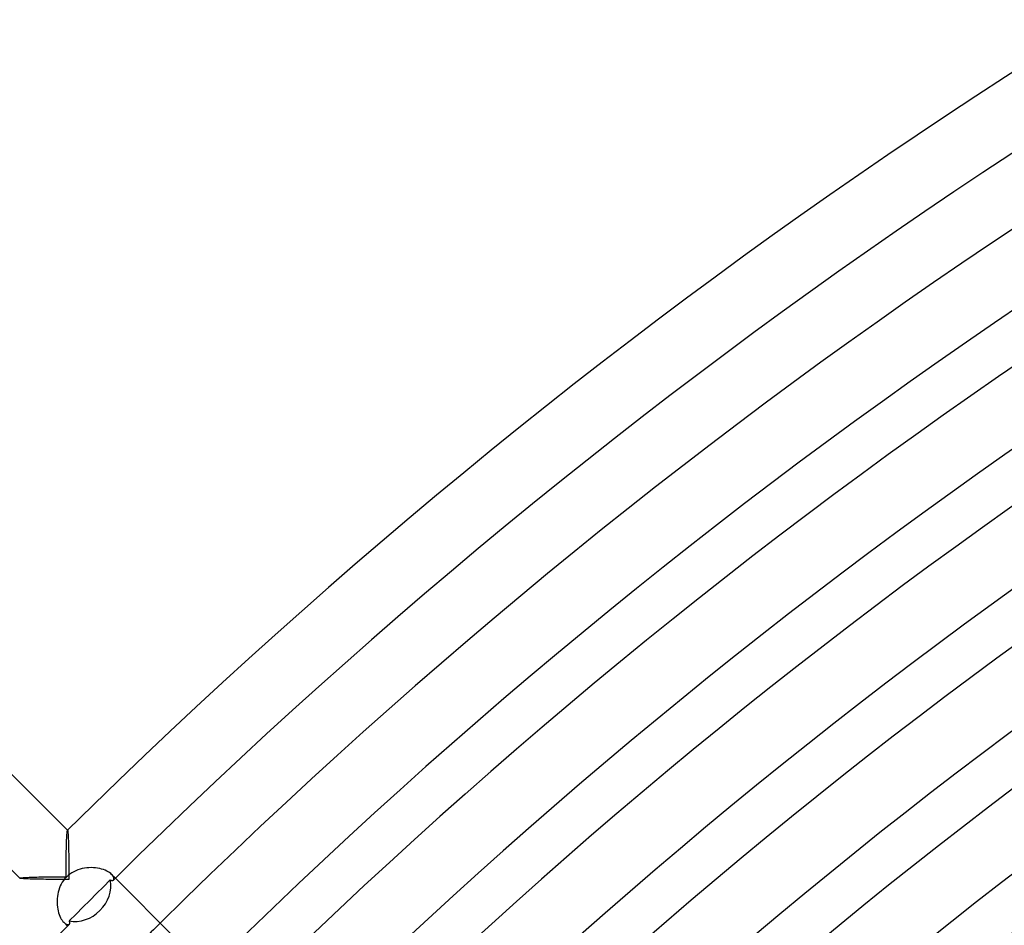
# Model space of a CAD drawing. Header units: millimetres. Extents: x -385 to 385, y -385 to 385.
# Tile 32 of 103: x -245 to -187, y 240 to 293. Entities that reach past the tile are written whole.
import ezdxf

# ---------------------------------------------------------------- set-up
doc = ezdxf.new("R2010")
doc.units = ezdxf.units.MM
doc.layers.add('HIDDEN', color=7, linetype='Continuous')
doc.layers.add('THICK', color=7, linetype='Continuous')

msp = doc.modelspace()

# ---------------------------------------------------------------- linework, layer by layer
at = {"layer": 'HIDDEN'}
for p, q in [((-242.58, 244.913), (-242.574, 245.018)), ((-242.574, 245.018), (-242.568, 245.111)), ((-242.568, 245.111), (-242.562, 245.192)), ((-242.562, 245.192), (-242.556, 245.259)), ((-242.556, 245.259), (-242.549, 245.31)), ((-242.549, 245.31), (-242.543, 245.344)), ((-242.543, 245.344), (-242.536, 245.36)), ((-242.536, 245.36), (-242.535, 245.36)), ((-242.535, 245.36), (-242.534, 245.361)), ((-242.534, 245.361), (-242.533, 245.361)), ((-242.533, 245.361), (-242.533, 245.361)), ((-242.533, 245.361), (-242.532, 245.36)), ((-242.532, 245.36), (-242.531, 245.359)), ((-242.598, 244.411), (-242.594, 244.547)), ((-242.594, 244.547), (-242.59, 244.677)), ((-242.59, 244.677), (-242.585, 244.799)), ((-242.585, 244.799), (-242.58, 244.913)), ((-242.611, 243.816), (-242.608, 243.972)), ((-242.608, 243.972), (-242.605, 244.123)), ((-242.605, 244.123), (-242.602, 244.269)), ((-242.602, 244.269), (-242.598, 244.411)), ((-242.619, 243.15), (-242.617, 243.322)), ((-242.617, 243.322), (-242.615, 243.491)), ((-242.615, 243.491), (-242.613, 243.656)), ((-242.613, 243.656), (-242.611, 243.816)), ((-242.621, 242.621), (-242.62, 242.799)), ((-242.62, 242.976), (-242.619, 243.15)), ((-242.62, 242.799), (-242.62, 242.976)), ((-242.501, 242.691), (-242.599, 242.599)), ((-242.395, 242.774), (-242.501, 242.691)), ((-242.284, 242.849), (-242.395, 242.774)), ((-242.168, 242.915), (-242.284, 242.849)), ((-242.047, 242.973), (-242.168, 242.915)), ((-241.922, 243.023), (-242.047, 242.973)), ((-241.794, 243.064), (-241.922, 243.023)), ((-241.665, 243.097), (-241.794, 243.064)), ((-241.533, 243.123), (-241.665, 243.097)), ((-241.401, 243.141), (-241.533, 243.123)), ((-241.269, 243.152), (-241.401, 243.141)), ((-241.137, 243.155), (-241.269, 243.152)), ((-241.007, 243.151), (-241.137, 243.155)), ((-240.878, 243.14), (-241.007, 243.151)), ((-240.753, 243.123), (-240.878, 243.14)), ((-240.633, 243.1), (-240.753, 243.123)), ((-240.518, 243.071), (-240.633, 243.1)), ((-240.408, 243.036), (-240.518, 243.071)), ((-240.305, 242.997), (-240.408, 243.036)), ((-240.211, 242.953), (-240.305, 242.997)), ((-240.126, 242.907), (-240.211, 242.953)), ((-240.05, 242.858), (-240.126, 242.907)), ((-239.984, 242.808), (-240.05, 242.858)), ((-239.928, 242.757), (-239.984, 242.808)), ((-239.705, 242.534), (-239.929, 242.757)), ((-239.879, 242.702), (-239.928, 242.757)), ((-239.842, 242.65), (-239.879, 242.702)), ((-245.361, 242.534), (-245.36, 242.535)), ((-245.361, 242.533), (-245.361, 242.534)), ((-245.36, 242.532), (-245.361, 242.533)), ((-245.361, 242.533), (-245.361, 242.533)), ((-245.36, 242.536), (-245.346, 242.542)), ((-245.36, 242.535), (-245.36, 242.536)), ((-245.359, 242.531), (-245.36, 242.532)), ((-245.346, 242.542), (-245.319, 242.548)), ((-245.319, 242.548), (-245.279, 242.554)), ((-245.279, 242.554), (-245.226, 242.559)), ((-245.226, 242.559), (-245.161, 242.565)), ((-245.161, 242.565), (-245.086, 242.57)), ((-245.086, 242.57), (-245.002, 242.575)), ((-245.002, 242.575), (-244.909, 242.58)), ((-244.909, 242.58), (-244.809, 242.584)), ((-244.809, 242.584), (-244.702, 242.589)), ((-244.702, 242.589), (-244.589, 242.593)), ((-244.589, 242.593), (-244.471, 242.596)), ((-244.471, 242.596), (-244.349, 242.6)), ((-244.349, 242.6), (-244.223, 242.603)), ((-244.223, 242.603), (-244.093, 242.606)), ((-244.093, 242.606), (-243.96, 242.608)), ((-243.96, 242.608), (-243.823, 242.611)), ((-243.823, 242.611), (-243.682, 242.613)), ((-243.682, 242.613), (-243.537, 242.615)), ((-243.537, 242.615), (-243.39, 242.616)), ((-243.39, 242.616), (-243.24, 242.618)), ((-243.24, 242.618), (-243.088, 242.619)), ((-243.088, 242.619), (-242.934, 242.62)), ((-242.905, 242.186), (-242.962, 242.071)), ((-242.934, 242.62), (-242.778, 242.62)), ((-242.841, 242.297), (-242.905, 242.186)), ((-242.768, 242.403), (-242.841, 242.297)), ((-242.778, 242.62), (-242.621, 242.621)), ((-242.687, 242.504), (-242.768, 242.403)), ((-242.599, 242.599), (-242.687, 242.504)), ((-239.815, 242.599), (-239.842, 242.65)), ((-239.822, 242.417), (-239.805, 242.442)), ((-239.799, 242.553), (-239.815, 242.599)), ((-239.805, 242.442), (-239.795, 242.473)), ((-239.792, 242.51), (-239.799, 242.553)), ((-239.795, 242.473), (-239.792, 242.51)), ((-243.115, 241.58), (-243.135, 241.454)), ((-243.088, 241.706), (-243.115, 241.58)), ((-243.053, 241.83), (-243.088, 241.706)), ((-243.012, 241.952), (-243.053, 241.83)), ((-242.962, 242.071), (-243.012, 241.952)), ((-243.148, 241.326), (-243.154, 241.2)), ((-243.154, 241.2), (-243.154, 241.074)), ((-243.154, 241.074), (-243.147, 240.95)), ((-243.135, 241.454), (-243.148, 241.326)), ((-243.147, 240.95), (-243.134, 240.828)), ((-243.134, 240.828), (-243.116, 240.709)), ((-243.116, 240.709), (-243.091, 240.594)), ((-243.091, 240.594), (-243.061, 240.485)), ((-243.061, 240.485), (-243.027, 240.382)), ((-243.027, 240.382), (-242.988, 240.286)), ((-242.988, 240.286), (-242.946, 240.197)), ((-242.946, 240.197), (-242.901, 240.116)), ((-242.901, 240.116), (-242.854, 240.044)), ((-242.854, 240.044), (-242.805, 239.981)), ((-242.805, 239.981), (-242.757, 239.928)), ((-242.533, 239.705), (-242.757, 239.929)), ((-242.757, 239.928), (-242.702, 239.879)), ((-242.702, 239.879), (-242.649, 239.842)), ((-242.649, 239.842), (-242.599, 239.815)), ((-242.599, 239.815), (-242.553, 239.799)), ((-242.553, 239.799), (-242.51, 239.792)), ((-242.51, 239.792), (-242.473, 239.795)), ((-242.473, 239.795), (-242.442, 239.805)), ((-242.442, 239.805), (-242.417, 239.822))]:
    msp.add_line(p, q, dxfattribs=at)
msp.add_arc((0, 0), 337.25, 134.66021, 134.91391, dxfattribs=at)
at = {"layer": 'THICK'}
for p, q in [((-265.165, 267.993), (-242.531, 245.36)), ((-267.993, 265.165), (-245.36, 242.531)), ((-242.531, 245.359), (-242.525, 245.345)), ((-242.525, 245.345), (-242.519, 245.315)), ((-242.519, 245.315), (-242.513, 245.27)), ((-242.513, 245.27), (-242.507, 245.211)), ((-242.507, 245.211), (-242.502, 245.139)), ((-242.502, 245.139), (-242.497, 245.055)), ((-242.497, 245.055), (-242.492, 244.961)), ((-242.492, 244.961), (-242.487, 244.857)), ((-242.487, 244.857), (-242.483, 244.746)), ((-242.483, 244.746), (-242.479, 244.627)), ((-242.479, 244.627), (-242.476, 244.503)), ((-242.476, 244.503), (-242.473, 244.373)), ((-242.473, 244.373), (-242.47, 244.239)), ((-242.47, 244.239), (-242.467, 244.101)), ((-242.467, 244.101), (-242.465, 243.96)), ((-242.465, 243.96), (-242.463, 243.816)), ((-242.463, 243.816), (-242.461, 243.669)), ((-242.461, 243.669), (-242.459, 243.521)), ((-242.459, 243.521), (-242.458, 243.371)), ((-242.458, 243.371), (-242.457, 243.22)), ((-242.457, 243.22), (-242.456, 243.068)), ((-242.456, 243.068), (-242.455, 242.915)), ((-242.455, 242.915), (-242.455, 242.761)), ((-242.455, 242.761), (-242.455, 242.608)), ((-245.345, 242.525), (-245.359, 242.531)), ((-245.315, 242.519), (-245.345, 242.525)), ((-245.27, 242.513), (-245.315, 242.519)), ((-245.211, 242.507), (-245.27, 242.513)), ((-245.139, 242.502), (-245.211, 242.507)), ((-245.055, 242.497), (-245.139, 242.502)), ((-244.961, 242.492), (-245.055, 242.497)), ((-244.857, 242.487), (-244.961, 242.492)), ((-244.746, 242.483), (-244.857, 242.487)), ((-244.627, 242.479), (-244.746, 242.483)), ((-244.503, 242.476), (-244.627, 242.479)), ((-244.373, 242.473), (-244.503, 242.476)), ((-244.239, 242.47), (-244.373, 242.473)), ((-244.101, 242.467), (-244.239, 242.47)), ((-243.96, 242.465), (-244.101, 242.467)), ((-243.816, 242.463), (-243.96, 242.465)), ((-243.669, 242.461), (-243.816, 242.463)), ((-243.521, 242.459), (-243.669, 242.461)), ((-243.371, 242.458), (-243.521, 242.459)), ((-243.22, 242.457), (-243.371, 242.458)), ((-243.068, 242.456), (-243.22, 242.457)), ((-242.915, 242.455), (-243.068, 242.456)), ((-242.761, 242.455), (-242.915, 242.455)), ((-242.608, 242.455), (-242.761, 242.455)), ((-242.455, 242.455), (-242.608, 242.455)), ((-242.455, 242.608), (-242.455, 242.455)), ((-240.415, 242.029), (-240.007, 242.435)), ((-240.007, 242.435), (-239.984, 242.42)), ((-239.984, 242.42), (-239.961, 242.409)), ((-239.961, 242.409), (-239.939, 242.4)), ((-239.939, 242.4), (-239.918, 242.395)), ((-239.918, 242.395), (-239.899, 242.392)), ((-239.899, 242.392), (-239.88, 242.392)), ((-239.88, 242.392), (-239.863, 242.395)), ((-239.863, 242.395), (-239.848, 242.4)), ((-239.848, 242.4), (-239.834, 242.408)), ((-239.834, 242.408), (-239.822, 242.417)), ((-236.207, 239.036), (-239.705, 242.534)), ((-241.223, 241.223), (-240.82, 241.626)), ((-240.82, 241.626), (-240.415, 242.029)), ((-241.626, 240.82), (-241.223, 241.223)), ((-242.435, 240.007), (-242.029, 240.415)), ((-242.029, 240.415), (-241.626, 240.82)), ((-242.42, 239.984), (-242.435, 240.007)), ((-242.409, 239.961), (-242.42, 239.984)), ((-242.417, 239.822), (-242.408, 239.834)), ((-242.4, 239.939), (-242.409, 239.961)), ((-242.408, 239.834), (-242.4, 239.848)), ((-242.395, 239.919), (-242.4, 239.939)), ((-242.4, 239.848), (-242.395, 239.864)), ((-242.392, 239.899), (-242.395, 239.919)), ((-242.395, 239.864), (-242.392, 239.881)), ((-242.392, 239.881), (-242.392, 239.899))]:
    msp.add_line(p, q, dxfattribs=at)
for radius, start, end in [(345, 90.33212, 134.66783), (341, 90.30835, 134.69166), (337.25, 90.3398, 134.66021), (333.25, 90.21226, 134.78775), (330.5, 90.34674, 134.65328), (326.5, 90.2365, 134.76351), (323.75, 90.35395, 134.64606), (319.75, 90.25907, 134.74094), (317, 90.36152, 134.63849), (313, 90.28033, 134.71962), (310.25, 90.36937, 134.63064), (306.25, 90.30067, 134.69934), (303.5, 90.37756, 134.62245), (299.5, 90.32021, 134.6798), (296.75, 90.38615, 134.61386), (292.75, 90.33911, 134.6609), (290, 90.39515, 134.60486), (286, 90.35751, 134.6425), (283.25, 90.40455, 134.59546), (279.25, 90.37544, 134.62451), (276.5, 90.41446, 134.58555), (272.5, 90.39303, 134.60698), (269.75, 90.42483, 134.57518), (341, 135.30834, 179.69165)]:
    msp.add_arc((0, 0), radius, start, end, dxfattribs=at)
for start_param, end_param in [(-1.570796, -0.539013), (-2.60258, -1.570796)]:
    msp.add_ellipse((-241.857, 241.857), major_axis=(1.414, 1.414), ratio=0.876667, start_param=start_param, end_param=end_param, dxfattribs=at)

doc.saveas('drawing.dxf')
